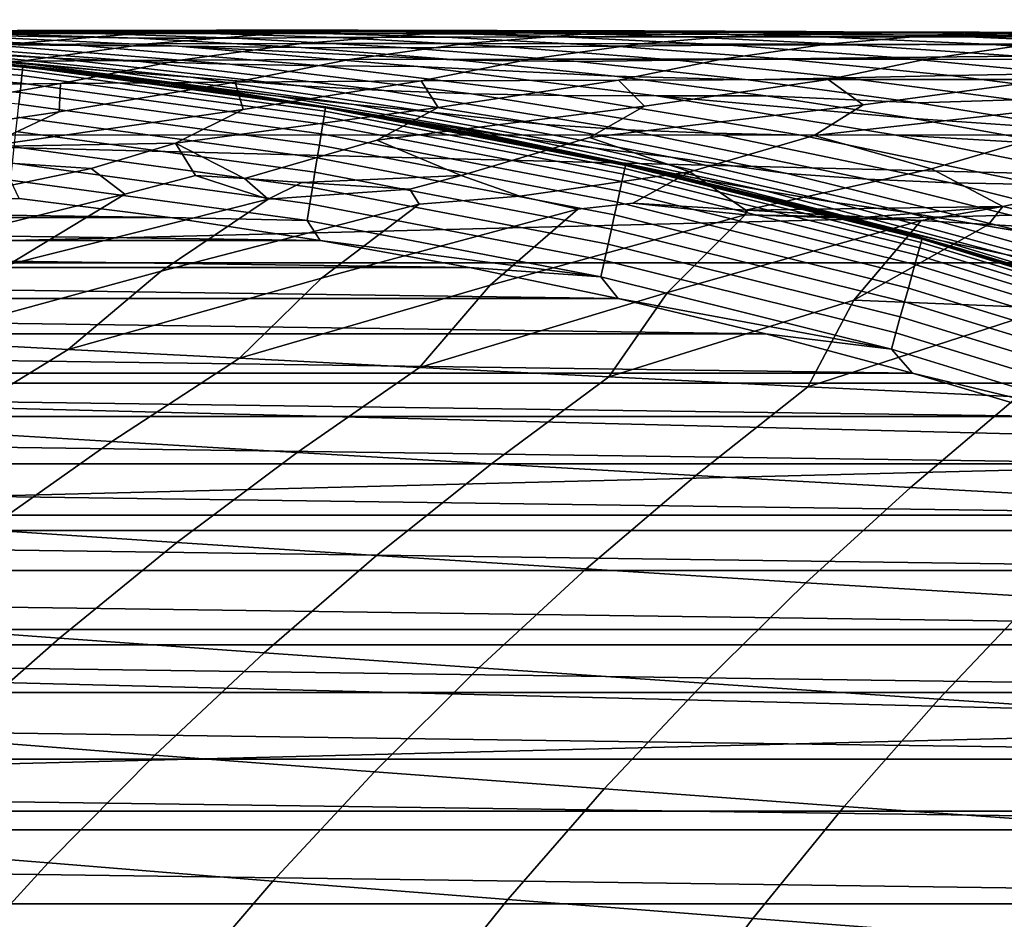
# Model space of a CAD drawing. Header units: metres. Extents: x -23 to 242, y -40 to 23.
# Tile 89 of 256: x 1.83 to 4.8, y 14.33 to 17.04. Entities that reach past the tile are written whole.
import ezdxf

# ---------------------------------------------------------------- set-up
doc = ezdxf.new("R2010")
doc.units = ezdxf.units.M
doc.layers.add('solid_10171013', color=7, linetype='CONTINUOUS')

msp = doc.modelspace()

# ---------------------------------------------------------------- linework, layer by layer
at = {"layer": 'solid_10171013'}
for points in [[(13.468713, 17.395201, 150), (-13.468695, 17.395216, 150), (-14.332395, 16.690769, 150)], [(14.332414, 16.690754, 150), (13.468713, 17.395201, 150), (-14.332395, 16.690769, 150)], [(-15.504307, 16.30541), (-14.658173, 17.070068), (15.504216, 16.305496)], [(-14.658173, 17.070068), (14.658078, 17.07015), (15.504216, 16.305496)], [(1.965182, 16.999174, 232.56427), (1.683585, 16.998087, 231.292801), (1.206221, 17.00231, 231.673431), (1.455072, 17.00382, 232.822998)], [(1.434736, 16.993622, 234.690826), (2.102642, 17.005997, 235.527588), (1.820882, 17.005327, 234.398361)], [(1.797898, 16.995199, 236.055984), (2.102642, 17.005997, 235.527588), (1.434736, 16.993622, 234.690826)], [(2.273015, 17.000225, 233.896271), (1.965182, 16.999174, 232.56427), (1.455072, 17.00382, 232.822998), (1.763014, 17.00514, 234.157654)], [(1.763014, 17.00514, 234.157654), (2.102642, 17.005997, 235.527588), (2.603662, 17.000883, 235.227966), (2.273015, 17.000225, 233.896271)], [(1.763014, 17.00514, 234.157654), (1.820882, 17.005327, 234.398361), (2.102642, 17.005997, 235.527588)], [(1.797898, 16.995199, 236.055984), (2.421232, 17.006323, 236.724228), (2.102642, 17.005997, 235.527588)], [(2.186053, 16.996128, 237.413773), (2.421232, 17.006323, 236.724228), (1.797898, 16.995199, 236.055984)], [(2.603662, 17.000883, 235.227966), (2.102642, 17.005997, 235.527588), (2.421232, 17.006323, 236.724228)], [(2.186053, 16.996128, 237.413773), (2.847969, 17.006159, 238.208023), (2.456398, 17.006332, 236.851425)], [(2.186053, 16.996128, 237.413773), (2.456398, 17.006332, 236.851425), (2.421232, 17.006323, 236.724228)], [(2.60146, 16.996416, 238.763016), (2.847969, 17.006159, 238.208023), (2.186053, 16.996128, 237.413773)], [(2.421232, 17.006323, 236.724228), (2.456398, 17.006332, 236.851425), (2.959122, 17.001137, 236.557022), (2.603662, 17.000883, 235.227966)], [(2.456398, 17.006332, 236.851425), (2.847969, 17.006159, 238.208023), (3.341784, 17.000975, 237.881729), (2.959122, 17.001137, 236.557022)], [(2.60146, 16.996416, 238.763016), (3.037082, 17.005901, 238.826675), (2.847969, 17.006159, 238.208023)], [(2.60146, 16.996416, 238.763016), (3.046365, 16.996063, 240.102493), (3.266659, 17.005457, 239.548416), (3.037082, 17.005901, 238.826675)], [(3.341784, 17.000975, 237.881729), (2.847969, 17.006159, 238.208023), (3.037082, 17.005901, 238.826675)], [(3.037082, 17.005901, 238.826675), (3.266659, 17.005457, 239.548416), (3.753885, 17.000389, 239.200851), (3.341784, 17.000975, 237.881729)], [(3.046365, 16.996063, 240.102493), (3.666386, 17.004379, 240.734589), (3.266659, 17.005457, 239.548416)], [(3.522876, 16.995075, 241.430481), (3.666386, 17.004379, 240.734589), (3.046365, 16.996063, 240.102493)], [(3.753885, 17.000389, 239.200851), (3.266659, 17.005457, 239.548416), (3.666386, 17.004379, 240.734589)], [(3.522876, 16.995075, 241.430481), (3.711303, 17.004236, 240.862671), (3.666386, 17.004379, 240.734589)], [(3.522876, 16.995075, 241.430481), (3.953933, 17.003399, 241.537598), (3.711303, 17.004236, 240.862671)], [(3.522876, 16.995075, 241.430481), (4.032999, 16.99345, 242.744888), (4.198392, 17.002451, 242.190231), (3.953933, 17.003399, 241.537598)], [(3.666386, 17.004379, 240.734589), (3.711303, 17.004236, 240.862671), (4.197918, 16.999372, 240.512939), (3.753885, 17.000389, 239.200851)], [(4.197918, 16.999372, 240.512939), (3.711303, 17.004236, 240.862671), (3.953933, 17.003399, 241.537598)], [(3.953933, 17.003399, 241.537598), (4.198392, 17.002451, 242.190231), (4.676024, 16.997913, 241.816086), (4.197918, 16.999372, 240.512939)], [(0.856412, 17.000019, 229.98558), (1.683585, 16.998087, 231.292801), (2.185628, 16.982161, 231.084854), (1.581223, 16.992329, 229.719131)], [(0.884303, 16.983662, 222.127899), (1.186519, 16.97514, 223.591446), (1.930574, 16.922548, 223.428802), (1.615401, 16.939791, 221.995483)], [(0.889508, 16.976421, 217.613052), (1.121173, 16.965134, 219.083405), (1.866186, 16.902782, 219.003265), (1.643037, 16.921387, 217.559265)], [(1.837661, 16.897011, 150.598312), (0.92018, 16.97172, 150.598312), (0.920361, 16.975067, 150.649994), (1.838023, 16.900345, 150.649994)], [(0.920361, 16.975067, 150.649994), (1.500989, 16.933607, 214.649994), (1.958649, 16.886791, 214.649994), (1.838023, 16.900345, 150.649994)], [(0.99605, 16.993639, 226.739059), (1.283402, 16.992626, 228.229401), (2.011619, 16.95997, 227.985886), (1.729244, 16.963488, 226.522598)], [(1.186519, 16.97514, 223.591446), (1.454215, 16.968744, 225.058319), (2.191705, 16.912092, 224.869049), (1.930574, 16.922548, 223.428802)], [(1.283402, 16.992626, 228.229401), (1.581223, 16.992329, 229.719131), (2.305189, 16.958427, 229.448318), (2.011619, 16.95997, 227.985886)], [(2.186053, 16.996128, 237.413773), (1.797898, 16.995199, 236.055984), (1.376607, 16.96113, 236.172211), (1.782531, 16.963625, 237.534058)], [(1.581223, 16.992329, 229.719131), (2.185628, 16.982161, 231.084854), (2.676121, 16.954803, 230.881683), (2.305189, 16.958427, 229.448318)], [(2.48089, 16.982653, 232.331512), (2.185628, 16.982161, 231.084854), (1.683585, 16.998087, 231.292801), (1.965182, 16.999174, 232.56427)], [(2.60146, 16.996416, 238.763016), (2.186053, 16.996128, 237.413773), (1.782531, 16.963625, 237.534058), (2.215432, 16.965326, 238.887482)], [(2.785125, 16.984198, 233.644836), (2.48089, 16.982653, 232.331512), (1.965182, 16.999174, 232.56427), (2.273015, 17.000225, 233.896271)], [(2.996122, 16.953741, 232.098999), (2.676121, 16.954803, 230.881683), (2.185628, 16.982161, 231.084854), (2.48089, 16.982653, 232.331512)], [(3.046365, 16.996063, 240.102493), (2.60146, 16.996416, 238.763016), (2.215432, 16.965326, 238.887482), (2.677564, 16.966251, 240.231216)], [(2.273015, 17.000225, 233.896271), (2.603662, 17.000883, 235.227966), (3.111845, 16.985418, 234.957779), (2.785125, 16.984198, 233.644836)], [(3.296725, 16.956448, 233.393677), (2.996122, 16.953741, 232.098999), (2.48089, 16.982653, 232.331512), (2.785125, 16.984198, 233.644836)], [(2.603662, 17.000883, 235.227966), (2.959122, 17.001137, 236.557022), (3.462967, 16.986303, 236.268005), (3.111845, 16.985418, 234.957779)], [(3.522876, 16.995075, 241.430481), (3.046365, 16.996063, 240.102493), (2.677564, 16.966251, 240.231216), (3.171046, 16.966412, 241.563461)], [(2.785125, 16.984198, 233.644836), (3.111845, 16.985418, 234.957779), (3.619497, 16.958878, 234.687866), (3.296725, 16.956448, 233.393677)], [(2.959122, 17.001137, 236.557022), (3.341784, 17.000975, 237.881729), (3.840816, 16.986835, 237.573898), (3.462967, 16.986303, 236.268005)], [(3.111845, 16.985418, 234.957779), (3.462967, 16.986303, 236.268005), (3.966276, 16.96101, 235.979294), (3.619497, 16.958878, 234.687866)], [(4.032999, 16.99345, 242.744888), (3.522876, 16.995075, 241.430481), (3.171046, 16.966412, 241.563461), (3.697901, 16.965816, 242.882141)], [(3.341784, 17.000975, 237.881729), (3.753885, 17.000389, 239.200851), (4.247578, 16.987011, 238.874252), (3.840816, 16.986835, 237.573898)], [(3.462967, 16.986303, 236.268005), (3.840816, 16.986835, 237.573898), (4.339322, 16.962826, 237.266357), (3.966276, 16.96101, 235.979294)], [(4.578739, 16.99119, 244.04364), (4.032999, 16.99345, 242.744888), (3.697901, 16.965816, 242.882141), (4.260149, 16.964474, 244.185104)], [(3.753885, 17.000389, 239.200851), (4.197918, 16.999372, 240.512939), (4.685692, 16.986814, 240.167679), (4.247578, 16.987011, 238.874252)], [(3.840816, 16.986835, 237.573898), (4.247578, 16.987011, 238.874252), (4.740768, 16.964315, 238.547928), (4.339322, 16.962826, 237.266357)], [(4.032999, 16.99345, 242.744888), (4.310331, 17.001984, 242.480408), (4.198392, 17.002451, 242.190231)], [(4.032999, 16.99345, 242.744888), (4.720345, 17.00012, 243.500122), (4.310331, 17.001984, 242.480408)], [(4.578739, 16.99119, 244.04364), (4.720345, 17.00012, 243.500122), (4.032999, 16.99345, 242.744888)], [(4.197918, 16.999372, 240.512939), (4.676024, 16.997913, 241.816086), (5.157276, 16.986235, 241.452332), (4.685692, 16.986814, 240.167679)], [(4.676024, 16.997913, 241.816086), (4.198392, 17.002451, 242.190231), (4.310331, 17.001984, 242.480408)], [(4.247578, 16.987011, 238.874252), (4.685692, 16.986814, 240.167679), (5.172998, 16.965456, 239.822662), (4.740768, 16.964315, 238.547928)], [(5.1621, 16.988293, 245.324646), (4.578739, 16.99119, 244.04364), (4.260149, 16.964474, 244.185104), (4.859808, 16.962393, 245.470245)], [(4.310331, 17.001984, 242.480408), (4.720345, 17.00012, 243.500122), (5.190487, 16.996006, 243.10788), (4.676024, 16.997913, 241.816086)], [(4.578739, 16.99119, 244.04364), (4.967544, 16.99889, 244.084305), (4.720345, 17.00012, 243.500122)], [(4.578739, 16.99119, 244.04364), (5.1621, 16.988293, 245.324646), (5.28212, 16.997223, 244.797119), (4.967544, 16.99889, 244.084305)], [(4.676024, 16.997913, 241.816086), (5.190487, 16.996006, 243.10788), (5.664602, 16.985254, 242.725876), (5.157276, 16.986235, 241.452332)], [(4.685692, 16.986814, 240.167679), (5.157276, 16.986235, 241.452332), (5.638109, 16.966234, 241.088791), (5.172998, 16.965456, 239.822662)], [(5.190487, 16.996006, 243.10788), (4.720345, 17.00012, 243.500122), (4.967544, 16.99889, 244.084305)], [(1.832249, 16.847252, 150.450317), (0.91747, 16.92174, 150.450317), (0.918722, 16.944824, 150.497314), (1.834749, 16.870235, 150.497314)], [(1.834749, 16.870235, 150.497314), (0.918722, 16.944824, 150.497314), (0.91963, 16.96158, 150.546921), (1.836563, 16.886917, 150.546921)], [(1.836563, 16.886917, 150.546921), (0.91963, 16.96158, 150.546921), (0.92018, 16.97172, 150.598312), (1.837661, 16.897011, 150.598312)], [(1.121173, 16.965134, 219.083405), (1.365409, 16.952507, 220.543365), (2.102087, 16.883522, 220.437195), (1.866186, 16.902782, 219.003265)], [(1.365409, 16.952507, 220.543365), (1.615401, 16.939791, 221.995483), (2.344253, 16.865244, 221.863495), (2.102087, 16.883522, 220.437195)], [(2.215432, 16.965326, 238.887482), (1.782531, 16.963625, 237.534058), (1.38239, 16.90914, 237.658844), (1.832684, 16.913027, 239.016052)], [(1.454215, 16.968744, 225.058319), (1.729244, 16.963488, 226.522598), (2.460897, 16.904064, 226.30658), (2.191705, 16.912092, 224.869049)], [(1.729244, 16.963488, 226.522598), (2.011619, 16.95997, 227.985886), (2.738264, 16.899153, 227.742905), (2.460897, 16.904064, 226.30658)], [(2.677564, 16.966251, 240.231216), (2.215432, 16.965326, 238.887482), (1.832684, 16.913027, 239.016052), (2.311948, 16.915979, 240.363647)], [(2.011619, 16.95997, 227.985886), (2.305189, 16.958427, 229.448318), (3.027626, 16.897539, 229.178055), (2.738264, 16.899153, 227.742905)], [(2.305189, 16.958427, 229.448318), (2.676121, 16.954803, 230.881683), (3.154024, 16.916569, 230.683731)], [(2.305189, 16.958427, 229.448318), (3.154024, 16.916569, 230.683731), (3.620239, 16.867886, 230.490616), (3.027626, 16.897539, 229.178055)], [(3.171046, 16.966412, 241.563461), (2.677564, 16.966251, 240.231216), (2.311948, 16.915979, 240.363647), (2.822309, 16.918015, 241.699829)], [(3.510545, 16.911959, 231.866867), (3.154024, 16.916569, 230.683731), (2.676121, 16.954803, 230.881683), (2.996122, 16.953741, 232.098999)], [(3.697901, 16.965816, 242.882141), (3.171046, 16.966412, 241.563461), (2.822309, 16.918015, 241.699829), (3.365807, 16.919151, 243.022415)], [(3.807527, 16.916378, 233.142899), (3.510545, 16.911959, 231.866867), (2.996122, 16.953741, 232.098999), (3.296725, 16.956448, 233.393677)], [(3.296725, 16.956448, 233.393677), (3.619497, 16.958878, 234.687866), (4.126373, 16.920547, 234.41835), (3.807527, 16.916378, 233.142899)], [(4.260149, 16.964474, 244.185104), (3.697901, 16.965816, 242.882141), (3.365807, 16.919151, 243.022415), (3.944473, 16.919411, 244.329285)], [(3.619497, 16.958878, 234.687866), (3.966276, 16.96101, 235.979294), (4.468845, 16.924437, 235.690948), (4.126373, 16.920547, 234.41835)], [(4.859808, 16.962393, 245.470245), (4.260149, 16.964474, 244.185104), (3.944473, 16.919411, 244.329285), (4.560342, 16.91881, 245.618256)], [(3.966276, 16.96101, 235.979294), (4.339322, 16.962826, 237.266357), (4.837135, 16.928017, 236.959167), (4.468845, 16.924437, 235.690948)], [(4.339322, 16.962826, 237.266357), (4.740768, 16.964315, 238.547928), (5.233325, 16.93128, 238.221924), (4.837135, 16.928017, 236.959167)], [(5.498894, 16.959587, 246.735428), (4.859808, 16.962393, 245.470245), (4.560342, 16.91881, 245.618256), (5.215443, 16.91737, 246.887177)], [(4.740768, 16.964315, 238.547928), (5.172998, 16.965456, 239.822662), (5.659741, 16.934189, 239.477936), (5.233325, 16.93128, 238.221924)], [(1.829107, 16.818361, 150.406738), (0.915897, 16.892721, 150.406738), (0.91747, 16.92174, 150.450317), (1.832249, 16.847252, 150.450317)], [(1.453821, 16.936794, 216.103043), (2.212444, 16.854837, 216.076141), (1.958649, 16.886791, 214.649994), (1.500989, 16.933607, 214.649994)], [(1.453821, 16.936794, 216.103043), (1.643037, 16.921387, 217.559265), (2.393563, 16.833214, 217.505676), (2.212444, 16.854837, 216.076141)], [(1.832684, 16.913027, 239.016052), (1.454428, 16.839855, 239.148651), (1.950683, 16.845566, 240.499741), (2.311948, 16.915979, 240.363647)], [(1.615401, 16.939791, 221.995483), (1.930574, 16.922548, 223.428802), (2.671983, 16.838457, 223.266724), (2.344253, 16.865244, 221.863495)], [(1.643037, 16.921387, 217.559265), (1.866186, 16.902782, 219.003265), (2.607977, 16.808102, 218.923462), (2.393563, 16.833214, 217.505676)], [(1.930574, 16.922548, 223.428802), (2.191705, 16.912092, 224.869049), (2.926448, 16.824848, 224.680466), (2.671983, 16.838457, 223.266724)], [(2.311948, 16.915979, 240.363647), (1.950683, 16.845566, 240.499741), (2.47779, 16.850191, 241.839447), (2.822309, 16.918015, 241.699829)], [(2.822309, 16.918015, 241.699829), (2.47779, 16.850191, 241.839447), (3.037797, 16.853756, 243.165604), (3.365807, 16.919151, 243.022415)], [(3.365807, 16.919151, 243.022415), (3.037797, 16.853756, 243.165604), (3.632752, 16.856291, 244.476013), (3.944473, 16.919411, 244.329285)], [(4.023823, 16.856819, 231.635239), (3.620239, 16.867886, 230.490616), (3.154024, 16.916569, 230.683731), (3.510545, 16.911959, 231.866867)], [(4.31724, 16.863392, 232.892654), (4.023823, 16.856819, 231.635239), (3.510545, 16.911959, 231.866867), (3.807527, 16.916378, 233.142899)], [(3.944473, 16.919411, 244.329285), (3.632752, 16.856291, 244.476013), (4.264702, 16.857821, 245.768494), (4.560342, 16.91881, 245.618256)], [(3.807527, 16.916378, 233.142899), (4.126373, 16.920547, 234.41835), (4.632226, 16.869719, 234.149323), (4.31724, 16.863392, 232.892654)], [(4.126373, 16.920547, 234.41835), (4.468845, 16.924437, 235.690948), (4.970467, 16.875767, 235.403076), (4.632226, 16.869719, 234.149323)], [(4.560342, 16.91881, 245.618256), (4.264702, 16.857821, 245.768494), (4.935691, 16.858374, 247.040848), (5.215443, 16.91737, 246.887177)], [(4.468845, 16.924437, 235.690948), (4.837135, 16.928017, 236.959167), (5.334089, 16.881496, 236.652405), (4.970467, 16.875767, 235.403076)], [(1.825376, 16.78406, 150.36734), (0.914029, 16.858267, 150.36734), (0.915897, 16.892721, 150.406738), (1.829107, 16.818361, 150.406738)], [(1.38239, 16.90914, 237.658844), (0.986883, 16.833027, 237.788055), (1.454428, 16.839855, 239.148651), (1.832684, 16.913027, 239.016052)], [(2.745394, 16.746162, 150.497314), (1.834749, 16.870235, 150.497314), (1.836563, 16.886917, 150.546921), (2.748109, 16.76272, 150.546921)], [(2.748109, 16.76272, 150.546921), (1.836563, 16.886917, 150.546921), (1.837661, 16.897011, 150.598312), (2.749751, 16.772741, 150.598312)], [(2.749751, 16.772741, 150.598312), (1.837661, 16.897011, 150.598312), (1.838023, 16.900345, 150.649994), (2.750294, 16.776051, 150.649994)], [(1.838023, 16.900345, 150.649994), (2.414733, 16.827627, 214.649994), (2.868656, 16.756218, 214.649994), (2.750294, 16.776051, 150.649994)], [(1.838023, 16.900345, 150.649994), (1.958649, 16.886791, 214.649994), (2.414733, 16.827627, 214.649994)], [(1.866186, 16.902782, 219.003265), (2.102087, 16.883522, 220.437195), (2.835348, 16.783026, 220.331482), (2.607977, 16.808102, 218.923462)], [(2.212444, 16.854837, 216.076141), (2.414733, 16.827627, 214.649994), (1.958649, 16.886791, 214.649994)], [(2.191705, 16.912092, 224.869049), (2.460897, 16.904064, 226.30658), (3.18977, 16.814968, 226.091354), (2.926448, 16.824848, 224.680466)], [(2.460897, 16.904064, 226.30658), (2.738264, 16.899153, 227.742905), (3.462168, 16.809599, 227.500793), (3.18977, 16.814968, 226.091354)], [(2.738264, 16.899153, 227.742905), (3.027626, 16.897539, 229.178055), (3.747434, 16.808882, 228.908752), (3.462168, 16.809599, 227.500793)], [(3.027626, 16.897539, 229.178055), (3.620239, 16.867886, 230.490616), (4.076575, 16.808971, 230.30159), (3.747434, 16.808882, 228.908752)], [(2.741654, 16.723349, 150.450317), (1.832249, 16.847252, 150.450317), (1.834749, 16.870235, 150.497314), (2.745394, 16.746162, 150.497314)], [(2.102087, 16.883522, 220.437195), (2.344253, 16.865244, 221.863495), (3.069537, 16.759985, 221.732101), (2.835348, 16.783026, 220.331482)], [(2.212444, 16.854837, 216.076141), (2.966724, 16.739162, 216.049362), (2.868656, 16.756218, 214.649994), (2.414733, 16.827627, 214.649994)], [(2.212444, 16.854837, 216.076141), (2.393563, 16.833214, 217.505676), (3.139596, 16.71203, 217.452362), (2.966724, 16.739162, 216.049362)], [(2.344253, 16.865244, 221.863495), (2.671983, 16.838457, 223.266724), (3.409371, 16.722733, 223.105469), (3.069537, 16.759985, 221.732101)], [(3.632752, 16.856291, 244.476013), (3.088912, 16.773457, 244.12648), (2.904273, 16.675436, 244.529266), (3.710981, 16.778126, 245.406357)], [(3.632752, 16.856291, 244.476013), (3.037797, 16.853756, 243.165604), (3.088912, 16.773457, 244.12648)], [(4.264702, 16.857821, 245.768494), (3.710981, 16.778126, 245.406357), (3.545125, 16.68322, 245.801285), (4.369746, 16.781687, 246.667603)], [(4.535607, 16.787874, 231.404297), (4.076575, 16.808971, 230.30159), (3.620239, 16.867886, 230.490616), (4.023823, 16.856819, 231.635239)], [(4.264702, 16.857821, 245.768494), (3.632752, 16.856291, 244.476013), (3.710981, 16.778126, 245.406357)], [(4.825542, 16.796955, 232.643051), (4.535607, 16.787874, 231.404297), (4.023823, 16.856819, 231.635239), (4.31724, 16.863392, 232.892654)], [(4.935691, 16.858374, 247.040848), (4.369746, 16.781687, 246.667603), (4.222445, 16.689743, 247.054459), (5.066965, 16.784178, 247.908051)], [(4.935691, 16.858374, 247.040848), (4.264702, 16.857821, 245.768494), (4.369746, 16.781687, 246.667603)], [(4.31724, 16.863392, 232.892654), (4.632226, 16.869719, 234.149323), (5.136763, 16.805786, 233.880936), (4.825542, 16.796955, 232.643051)], [(4.632226, 16.869719, 234.149323), (4.970467, 16.875767, 235.403076), (5.470874, 16.814323, 235.115784), (5.136763, 16.805786, 233.880936)], [(1.950683, 16.845566, 240.499741), (1.423349, 16.752468, 240.196228), (1.181154, 16.647093, 240.623901), (1.947048, 16.760662, 241.519318)], [(1.950683, 16.845566, 240.499741), (1.454428, 16.839855, 239.148651), (1.423349, 16.752468, 240.196228)], [(2.47779, 16.850191, 241.839447), (1.947048, 16.760662, 241.519318), (1.724247, 16.655928, 241.937088), (2.501585, 16.767649, 242.830109)], [(2.736952, 16.69467, 150.406738), (1.829107, 16.818361, 150.406738), (1.832249, 16.847252, 150.450317), (2.741654, 16.723349, 150.450317)], [(2.47779, 16.850191, 241.839447), (1.950683, 16.845566, 240.499741), (1.947048, 16.760662, 241.519318)], [(3.037797, 16.853756, 243.165604), (2.501585, 16.767649, 242.830109), (2.297956, 16.666353, 243.240494), (3.088912, 16.773457, 244.12648)], [(2.393563, 16.833214, 217.505676), (2.607977, 16.808102, 218.923462), (3.345108, 16.681179, 218.844086), (3.139596, 16.71203, 217.452362)], [(3.037797, 16.853756, 243.165604), (2.47779, 16.850191, 241.839447), (2.501585, 16.767649, 242.830109)], [(2.671983, 16.838457, 223.266724), (2.926448, 16.824848, 224.680466), (3.657138, 16.70676, 224.492874), (3.409371, 16.722733, 223.105469)], [(2.926448, 16.824848, 224.680466), (3.18977, 16.814968, 226.091354), (3.914623, 16.695805, 225.877258), (3.657138, 16.70676, 224.492874)], [(2.73137, 16.66062, 150.36734), (1.825376, 16.78406, 150.36734), (1.829107, 16.818361, 150.406738), (2.736952, 16.69467, 150.406738)], [(2.607977, 16.808102, 218.923462), (2.835348, 16.783026, 220.331482), (3.56381, 16.651049, 220.22641), (3.345108, 16.681179, 218.844086)], [(3.18977, 16.814968, 226.091354), (3.462168, 16.809599, 227.500793), (4.182161, 16.690737, 227.259918), (3.914623, 16.695805, 225.877258)], [(3.462168, 16.809599, 227.500793), (3.747434, 16.808882, 228.908752), (4.463515, 16.691677, 228.640793), (4.182161, 16.690737, 227.259918)], [(3.747434, 16.808882, 228.908752), (4.076575, 16.808971, 230.30159), (4.522134, 16.740314, 230.117035)], [(3.747434, 16.808882, 228.908752), (4.522134, 16.740314, 230.117035), (4.957796, 16.662161, 229.936584), (4.463515, 16.691677, 228.640793)], [(5.045523, 16.704706, 231.174179), (4.522134, 16.740314, 230.117035), (4.076575, 16.808971, 230.30159), (4.535607, 16.787874, 231.404297)], [(5.332076, 16.716616, 232.394302), (5.045523, 16.704706, 231.174179), (4.535607, 16.787874, 231.404297), (4.825542, 16.796955, 232.643051)], [(2.501585, 16.767649, 242.830109), (1.724247, 16.655928, 241.937088), (2.297956, 16.666353, 243.240494)], [(2.725003, 16.62178, 150.332779), (1.821121, 16.744932, 150.332779), (1.825376, 16.78406, 150.36734), (2.73137, 16.66062, 150.36734)], [(3.088912, 16.773457, 244.12648), (2.297956, 16.666353, 243.240494), (2.505888, 16.559301, 244.478561), (2.904273, 16.675436, 244.529266)], [(3.651594, 16.589357, 150.546921), (2.748109, 16.76272, 150.546921), (2.749751, 16.772741, 150.598312), (3.653776, 16.599274, 150.598312)], [(3.653776, 16.599274, 150.598312), (2.749751, 16.772741, 150.598312), (2.750294, 16.776051, 150.649994), (3.654497, 16.602549, 150.649994)], [(2.750294, 16.776051, 150.649994), (3.319633, 16.672733, 214.649994), (3.767484, 16.577276, 214.649994), (3.654497, 16.602549, 150.649994)], [(2.750294, 16.776051, 150.649994), (2.868656, 16.756218, 214.649994), (3.319633, 16.672733, 214.649994)], [(2.835348, 16.783026, 220.331482), (3.069537, 16.759985, 221.732101), (3.789931, 16.623974, 221.601517), (3.56381, 16.651049, 220.22641)], [(3.710981, 16.778126, 245.406357), (2.904273, 16.675436, 244.529266), (3.158379, 16.569118, 245.757584), (3.545125, 16.68322, 245.801285)], [(4.369746, 16.781687, 246.667603), (3.545125, 16.68322, 245.801285), (3.848067, 16.579685, 247.021942), (4.222445, 16.689743, 247.054459)], [(5.066965, 16.784178, 247.908051), (4.222445, 16.689743, 247.054459), (4.57578, 16.588837, 248.26532), (4.937788, 16.695059, 248.286545)], [(1.947048, 16.760662, 241.519318), (1.181154, 16.647093, 240.623901), (1.431626, 16.630369, 241.432678), (1.724247, 16.655928, 241.937088)], [(2.71796, 16.578819, 150.303665), (1.816414, 16.701653, 150.303665), (1.821121, 16.744932, 150.332779), (2.725003, 16.62178, 150.332779)], [(3.643017, 16.550392, 150.450317), (2.741654, 16.723349, 150.450317), (2.745394, 16.746162, 150.497314), (3.647986, 16.572969, 150.497314)], [(3.647986, 16.572969, 150.497314), (2.745394, 16.746162, 150.497314), (2.748109, 16.76272, 150.546921), (3.651594, 16.589357, 150.546921)], [(2.966724, 16.739162, 216.049362), (3.319633, 16.672733, 214.649994), (2.868656, 16.756218, 214.649994)], [(2.966724, 16.739162, 216.049362), (3.715125, 16.589922, 216.022766), (3.767484, 16.577276, 214.649994), (3.319633, 16.672733, 214.649994)], [(2.966724, 16.739162, 216.049362), (3.139596, 16.71203, 217.452362), (3.879647, 16.557959, 217.399414), (3.715125, 16.589922, 216.022766)], [(3.069537, 16.759985, 221.732101), (3.409371, 16.722733, 223.105469), (4.141369, 16.575233, 222.945297), (3.789931, 16.623974, 221.601517)], [(5.553197, 16.606905, 230.945068), (4.957796, 16.662161, 229.936584), (4.522134, 16.740314, 230.117035), (5.045523, 16.704706, 231.174179)], [(3.636769, 16.522011, 150.406738), (2.736952, 16.69467, 150.406738), (2.741654, 16.723349, 150.450317), (3.643017, 16.550392, 150.450317)], [(3.139596, 16.71203, 217.452362), (3.345108, 16.681179, 218.844086), (4.076143, 16.522097, 218.765274), (3.879647, 16.557959, 217.399414)], [(3.409371, 16.722733, 223.105469), (3.657138, 16.70676, 224.492874), (4.38247, 16.557575, 224.306534), (4.141369, 16.575233, 222.945297)], [(3.657138, 16.70676, 224.492874), (3.914623, 16.695805, 225.877258), (4.63422, 16.546173, 225.664597), (4.38247, 16.557575, 224.306534)], [(14.332414, 16.690754, 150), (-14.332395, 16.690769, 150), (-15.159729, 15.943104, 150)], [(15.159747, 15.943087, 150), (14.332414, 16.690754, 150), (-15.159729, 15.943104, 150)], [(2.710361, 16.532473, 150.280487), (1.811336, 16.654963, 150.280487), (1.816414, 16.701653, 150.303665), (2.71796, 16.578819, 150.303665)], [(3.629352, 16.488312, 150.36734), (2.73137, 16.66062, 150.36734), (2.736952, 16.69467, 150.406738), (3.636769, 16.522011, 150.406738)], [(3.545125, 16.68322, 245.801285), (3.158379, 16.569118, 245.757584), (3.335708, 16.506227, 246.465363), (3.848067, 16.579685, 247.021942)], [(3.345108, 16.681179, 218.844086), (3.56381, 16.651049, 220.22641), (4.286095, 16.487621, 220.122116), (4.076143, 16.522097, 218.765274)], [(4.222445, 16.689743, 247.054459), (3.848067, 16.579685, 247.021942), (4.015909, 16.46454, 247.91188), (4.57578, 16.588837, 248.26532)], [(3.914623, 16.695805, 225.877258), (4.182161, 16.690737, 227.259918), (4.897071, 16.541996, 227.02066), (4.63422, 16.546173, 225.664597)], [(4.182161, 16.690737, 227.259918), (4.463515, 16.691677, 228.640793), (5.174767, 16.545145, 228.374573), (4.897071, 16.541996, 227.02066)], [(5.174767, 16.545145, 228.374573), (4.463515, 16.691677, 228.640793), (4.957796, 16.662161, 229.936584), (5.385255, 16.574492, 229.759521)], [(4.937788, 16.695059, 248.286545), (4.57578, 16.588837, 248.26532), (4.791078, 16.475243, 249.158524), (5.341723, 16.596668, 249.484833)], [(2.297956, 16.666353, 243.240494), (1.724247, 16.655928, 241.937088), (1.735532, 16.610163, 242.358627), (2.043887, 16.589663, 243.243835)], [(2.702338, 16.483534, 150.263641), (1.805974, 16.605661, 150.263641), (1.811336, 16.654963, 150.280487), (2.710361, 16.532473, 150.280487)], [(2.297956, 16.666353, 243.240494), (2.043887, 16.589663, 243.243835), (2.144762, 16.51211, 243.992233), (2.357958, 16.568945, 244.094467)], [(2.297956, 16.666353, 243.240494), (2.357958, 16.568945, 244.094467), (2.505888, 16.559301, 244.478561)], [(2.904273, 16.675436, 244.529266), (2.505888, 16.559301, 244.478561), (2.678772, 16.548096, 244.915192), (3.158379, 16.569118, 245.757584)], [(3.620891, 16.449875, 150.332779), (2.725003, 16.62178, 150.332779), (2.73137, 16.66062, 150.36734), (3.629352, 16.488312, 150.36734)], [(3.56381, 16.651049, 220.22641), (3.789931, 16.623974, 221.601517), (4.504112, 16.457174, 221.471939), (4.286095, 16.487621, 220.122116)], [(3.611533, 16.407358, 150.303665), (2.71796, 16.578819, 150.303665), (2.725003, 16.62178, 150.332779), (3.620891, 16.449875, 150.332779)], [(3.789931, 16.623974, 221.601517), (4.141369, 16.575233, 222.945297), (4.866605, 16.395828, 222.786453), (4.504112, 16.457174, 221.471939)], [(2.043887, 16.589663, 243.243835), (1.734701, 16.525846, 242.973831), (1.35965, 16.319622, 243.47197), (2.144762, 16.51211, 243.992233)], [(2.043887, 16.589663, 243.243835), (1.735532, 16.610163, 242.358627), (1.734701, 16.525846, 242.973831)], [(2.694028, 16.432842, 150.253418), (1.800421, 16.554594, 150.253418), (1.805974, 16.605661, 150.263641), (2.702338, 16.483534, 150.263641)], [(4.539879, 16.351166, 150.497314), (3.647986, 16.572969, 150.497314), (3.651594, 16.589357, 150.546921), (4.544368, 16.367334, 150.546921)], [(4.544368, 16.367334, 150.546921), (3.651594, 16.589357, 150.546921), (3.653776, 16.599274, 150.598312), (4.547084, 16.377117, 150.598312)], [(4.547084, 16.377117, 150.598312), (3.653776, 16.599274, 150.598312), (3.654497, 16.602549, 150.649994), (4.547982, 16.38035, 150.649994)], [(3.654497, 16.602549, 150.649994), (4.212156, 16.469904, 214.649994), (4.653272, 16.350752, 214.649994), (4.547982, 16.38035, 150.649994)], [(3.654497, 16.602549, 150.649994), (3.767484, 16.577276, 214.649994), (4.212156, 16.469904, 214.649994)], [(3.715125, 16.589922, 216.022766), (4.456112, 16.407272, 215.996368), (4.212156, 16.469904, 214.649994), (3.767484, 16.577276, 214.649994)], [(3.715125, 16.589922, 216.022766), (3.879647, 16.557959, 217.399414), (4.612227, 16.371124, 217.346893), (4.456112, 16.407272, 215.996368)], [(4.57578, 16.588837, 248.26532), (4.015909, 16.46454, 247.91188), (4.022356, 16.464151, 247.924911), (4.791078, 16.475243, 249.158524)], [(5.341723, 16.596668, 249.484833), (4.791078, 16.475243, 249.158524), (5.12581, 16.399023, 250.000534), (5.604341, 16.486359, 250.379196)], [(2.357958, 16.568945, 244.094467), (2.144762, 16.51211, 243.992233), (1.7955, 16.300489, 244.512466), (2.576903, 16.497694, 245.002258)], [(2.505888, 16.559301, 244.478561), (2.357958, 16.568945, 244.094467), (2.576903, 16.497694, 245.002258)], [(2.678772, 16.548096, 244.915192), (2.505888, 16.559301, 244.478561), (2.576903, 16.497694, 245.002258)], [(3.158379, 16.569118, 245.757584), (2.678772, 16.548096, 244.915192), (3.003785, 16.527214, 245.702713)], [(3.601436, 16.36149, 150.280487), (2.710361, 16.532473, 150.280487), (2.71796, 16.578819, 150.303665), (3.611533, 16.407358, 150.303665)], [(3.158379, 16.569118, 245.757584), (3.003785, 16.527214, 245.702713), (3.031797, 16.48259, 246.002823), (3.335708, 16.506227, 246.465363)], [(3.848067, 16.579685, 247.021942), (3.335708, 16.506227, 246.465363), (3.510422, 16.466785, 246.993286), (3.675706, 16.485186, 247.206619)], [(4.533694, 16.32889, 150.450317), (3.643017, 16.550392, 150.450317), (3.647986, 16.572969, 150.497314), (4.539879, 16.351166, 150.497314)], [(3.848067, 16.579685, 247.021942), (3.675706, 16.485186, 247.206619), (4.015909, 16.46454, 247.91188)], [(3.879647, 16.557959, 217.399414), (4.076143, 16.522097, 218.765274), (4.799647, 16.33094, 218.687149), (4.612227, 16.371124, 217.346893)], [(4.141369, 16.575233, 222.945297), (4.38247, 16.557575, 224.306534), (5.101137, 16.377039, 224.121765), (4.866605, 16.395828, 222.786453)], [(1.800421, 16.554594, 150.253418), (2.694028, 16.432842, 150.253418), (2.281121, 16.442511, 150.25), (1.826935, 16.499161, 150.25)], [(3.003785, 16.527214, 245.702713), (2.678772, 16.548096, 244.915192), (2.576903, 16.497694, 245.002258)], [(3.590775, 16.313057, 150.263641), (2.702338, 16.483534, 150.263641), (2.710361, 16.532473, 150.280487), (3.601436, 16.36149, 150.280487)], [(4.525919, 16.300888, 150.406738), (3.636769, 16.522011, 150.406738), (3.643017, 16.550392, 150.450317), (4.533694, 16.32889, 150.450317)], [(4.38247, 16.557575, 224.306534), (4.63422, 16.546173, 225.664597), (5.347319, 16.365675, 225.453735), (5.101137, 16.377039, 224.121765)], [(4.63422, 16.546173, 225.664597), (4.897071, 16.541996, 227.02066), (5.60573, 16.362803, 226.783386), (5.347319, 16.365675, 225.453735)], [(-2.281121, 16.442511, 150.25), (-1.826935, 16.499161, 150.25), (2.281121, 16.442511, 150.25)], [(-1.826935, 16.499161, 150.25), (1.826935, 16.499161, 150.25), (2.281121, 16.442511, 150.25)], [(2.144762, 16.51211, 243.992233), (1.35965, 16.319622, 243.47197), (1.017493, 16.095427, 244.020218), (1.7955, 16.300489, 244.512466)], [(3.003785, 16.527214, 245.702713), (2.576903, 16.497694, 245.002258), (2.2546, 16.280561, 245.543411), (3.031797, 16.48259, 246.002823)], [(3.335708, 16.506227, 246.465363), (3.031797, 16.48259, 246.002823), (2.737585, 16.259827, 246.563675), (3.510422, 16.466785, 246.993286)], [(4.516688, 16.267641, 150.36734), (3.629352, 16.488312, 150.36734), (3.636769, 16.522011, 150.406738), (4.525919, 16.300888, 150.406738)], [(4.076143, 16.522097, 218.765274), (4.286095, 16.487621, 220.122116), (5.00082, 16.292776, 220.018753), (4.799647, 16.33094, 218.687149)], [(2.576903, 16.497694, 245.002258), (1.7955, 16.300489, 244.512466), (1.483411, 16.07061, 245.087006), (2.2546, 16.280561, 245.543411)], [(3.031797, 16.48259, 246.002823), (2.2546, 16.280561, 245.543411), (1.974017, 16.044857, 246.142807), (2.737585, 16.259827, 246.563675)], [(3.579733, 16.262892, 150.253418), (2.694028, 16.432842, 150.253418), (2.702338, 16.483534, 150.263641), (3.590775, 16.313057, 150.263641)], [(3.675706, 16.485186, 247.206619), (3.510422, 16.466785, 246.993286), (3.245545, 16.238272, 247.572784), (4.014205, 16.450266, 247.973709)], [(4.506159, 16.229719, 150.332779), (3.620891, 16.449875, 150.332779), (3.629352, 16.488312, 150.36734), (4.516688, 16.267641, 150.36734)], [(4.015909, 16.46454, 247.91188), (3.675706, 16.485186, 247.206619), (4.014205, 16.450266, 247.973709)], [(4.791078, 16.475243, 249.158524), (4.022356, 16.464151, 247.924911), (4.379252, 16.442804, 248.62915)], [(4.456112, 16.407272, 215.996368), (4.653272, 16.350752, 214.649994), (4.212156, 16.469904, 214.649994)], [(4.286095, 16.487621, 220.122116), (4.504112, 16.457174, 221.471939), (5.210757, 16.259548, 221.343567), (5.00082, 16.292776, 220.018753)], [(4.791078, 16.475243, 249.158524), (4.379252, 16.442804, 248.62915), (4.545269, 16.432957, 248.945526)], [(4.791078, 16.475243, 249.158524), (4.545269, 16.432957, 248.945526), (4.747243, 16.421062, 249.32135)], [(4.791078, 16.475243, 249.158524), (4.747243, 16.421062, 249.32135), (5.12581, 16.399023, 250.000534)], [(-2.733621, 16.373371, 150.25), (-2.281121, 16.442511, 150.25), (2.733621, 16.373371, 150.25)], [(-2.281121, 16.442511, 150.25), (2.281121, 16.442511, 150.25), (2.733621, 16.373371, 150.25)], [(2.694028, 16.432842, 150.253418), (2.733621, 16.373371, 150.25), (2.281121, 16.442511, 150.25)], [(3.510422, 16.466785, 246.993286), (2.737585, 16.259827, 246.563675), (2.489956, 16.018154, 247.186447), (3.245545, 16.238272, 247.572784)], [(4.014205, 16.450266, 247.973709), (3.245545, 16.238272, 247.572784), (3.0325, 15.990487, 248.217743), (3.779955, 16.215881, 248.570877)], [(4.494513, 16.187771, 150.303665), (3.611533, 16.407358, 150.303665), (3.620891, 16.449875, 150.332779), (4.506159, 16.229719, 150.332779)], [(4.545269, 16.432957, 248.945526), (4.014205, 16.450266, 247.973709), (3.779955, 16.215881, 248.570877)], [(4.022356, 16.464151, 247.924911), (4.015909, 16.46454, 247.91188), (4.014205, 16.450266, 247.973709)], [(4.022356, 16.464151, 247.924911), (4.014205, 16.450266, 247.973709), (4.379252, 16.442804, 248.62915)], [(4.379252, 16.442804, 248.62915), (4.014205, 16.450266, 247.973709), (4.545269, 16.432957, 248.945526)], [(4.504112, 16.457174, 221.471939), (4.866605, 16.395828, 222.786453), (5.583706, 16.184381, 222.629211), (5.210757, 16.259548, 221.343567)], [(3.579733, 16.262892, 150.253418), (2.733621, 16.373371, 150.25), (2.694028, 16.432842, 150.253418)], [(4.545269, 16.432957, 248.945526), (3.779955, 16.215881, 248.570877), (3.603177, 15.961839, 249.236832), (4.342302, 16.192636, 249.55809)], [(4.747243, 16.421062, 249.32135), (4.545269, 16.432957, 248.945526), (4.342302, 16.192636, 249.55809)], [(5.12581, 16.399023, 250.000534), (4.747243, 16.421062, 249.32135), (4.342302, 16.192636, 249.55809), (4.934048, 16.168526, 250.534546)], [(4.481948, 16.142517, 150.280487), (3.601436, 16.36149, 150.280487), (3.611533, 16.407358, 150.303665), (4.494513, 16.187771, 150.303665)], [(4.456112, 16.407272, 215.996368), (5.188151, 16.191362, 215.970215), (5.090709, 16.219885, 214.649994), (4.653272, 16.350752, 214.649994)], [(4.456112, 16.407272, 215.996368), (4.612227, 16.371124, 217.346893), (5.335847, 16.151651, 217.294891), (5.188151, 16.191362, 215.970215)], [(5.427055, 16.106926, 150.598312), (4.547084, 16.377117, 150.598312), (4.547982, 16.38035, 150.649994), (5.428126, 16.110104, 150.649994)], [(4.547982, 16.38035, 150.649994), (5.090709, 16.219885, 214.649994), (5.52452, 16.077303, 214.649994), (5.428126, 16.110104, 150.649994)], [(4.547982, 16.38035, 150.649994), (4.653272, 16.350752, 214.649994), (5.090709, 16.219885, 214.649994)], [(-3.183788, 16.291817, 150.25), (-2.733621, 16.373371, 150.25), (3.183787, 16.291817, 150.25)], [(-2.733621, 16.373371, 150.25), (2.733621, 16.373371, 150.25), (3.183787, 16.291817, 150.25)], [(3.579733, 16.262892, 150.253418), (3.183787, 16.291817, 150.25), (2.733621, 16.373371, 150.25)], [(4.46868, 16.094732, 150.263641), (3.590775, 16.313057, 150.263641), (3.601436, 16.36149, 150.280487), (4.481948, 16.142517, 150.280487)], [(5.411073, 16.059492, 150.450317), (4.533694, 16.32889, 150.450317), (4.539879, 16.351166, 150.497314), (5.418455, 16.081402, 150.497314)], [(5.418455, 16.081402, 150.497314), (4.539879, 16.351166, 150.497314), (4.544368, 16.367334, 150.546921), (5.423813, 16.097303, 150.546921)], [(5.423813, 16.097303, 150.546921), (4.544368, 16.367334, 150.546921), (4.547084, 16.377117, 150.598312), (5.427055, 16.106926, 150.598312)], [(4.612227, 16.371124, 217.346893), (4.799647, 16.33094, 218.687149), (5.514183, 16.107796, 218.609833), (5.335847, 16.151651, 217.294891)], [(5.401794, 16.031954, 150.406738), (4.525919, 16.300888, 150.406738), (4.533694, 16.32889, 150.450317), (5.411073, 16.059492, 150.450317)], [(-16.310373, 15.499056), (-15.504307, 16.30541), (16.310287, 15.499146)], [(-15.504307, 16.30541), (15.504216, 16.305496), (16.310287, 15.499146)], [(-3.631848, 16.197823, 150.25), (-3.183788, 16.291817, 150.25), (3.631848, 16.197823, 150.25)], [(-3.183788, 16.291817, 150.25), (3.183787, 16.291817, 150.25), (3.631848, 16.197823, 150.25)], [(3.579733, 16.262892, 150.253418), (3.631848, 16.197823, 150.25), (3.183787, 16.291817, 150.25)], [(4.454938, 16.045237, 150.253418), (3.579733, 16.262892, 150.253418), (3.590775, 16.313057, 150.263641), (4.46868, 16.094732, 150.263641)], [(5.390777, 15.999255, 150.36734), (4.516688, 16.267641, 150.36734), (4.525919, 16.300888, 150.406738), (5.401794, 16.031954, 150.406738)], [(2.2546, 16.280561, 245.543411), (1.483411, 16.07061, 245.087006), (1.974017, 16.044857, 246.142807)], [(4.454938, 16.045237, 150.253418), (3.631848, 16.197823, 150.25), (3.579733, 16.262892, 150.253418)], [(5.37821, 15.961958, 150.332779), (4.506159, 16.229719, 150.332779), (4.516688, 16.267641, 150.36734), (5.390777, 15.999255, 150.36734)], [(2.737585, 16.259827, 246.563675), (1.974017, 16.044857, 246.142807), (2.489956, 16.018154, 247.186447)], [(3.245545, 16.238272, 247.572784), (2.489956, 16.018154, 247.186447), (3.0325, 15.990487, 248.217743)], [(3.779955, 16.215881, 248.570877), (3.0325, 15.990487, 248.217743), (3.603177, 15.961839, 249.236832)], [(5.364309, 15.920702, 150.303665), (4.494513, 16.187771, 150.303665), (4.506159, 16.229719, 150.332779), (5.37821, 15.961958, 150.332779)], [(-4.076894, 16.091579, 150.25), (-3.631848, 16.197823, 150.25), (4.076894, 16.091579, 150.25)], [(-3.631848, 16.197823, 150.25), (3.631848, 16.197823, 150.25), (4.076894, 16.091579, 150.25)], [(4.342302, 16.192636, 249.55809), (3.603177, 15.961839, 249.236832), (4.203515, 15.932192, 250.243896)], [(4.454938, 16.045237, 150.253418), (4.076894, 16.091579, 150.25), (3.631848, 16.197823, 150.25)], [(4.934048, 16.168526, 250.534546), (4.342302, 16.192636, 249.55809), (4.203515, 15.932192, 250.243896)], [(5.349313, 15.876195, 150.280487), (4.481948, 16.142517, 150.280487), (4.494513, 16.187771, 150.303665), (5.364309, 15.920702, 150.303665)], [(4.934048, 16.168526, 250.534546), (4.203515, 15.932192, 250.243896), (4.834885, 15.901541, 251.238998)], [(5.333478, 15.829199, 150.263641), (4.46868, 16.094732, 150.263641), (4.481948, 16.142517, 150.280487), (5.349313, 15.876195, 150.280487)], [(-4.518961, 15.973062, 150.25), (-4.076894, 16.091579, 150.25), (4.51896, 15.973062, 150.25)], [(-4.076894, 16.091579, 150.25), (4.076894, 16.091579, 150.25), (4.51896, 15.973062, 150.25)], [(4.454938, 16.045237, 150.253418), (4.51896, 15.973062, 150.25), (4.076894, 16.091579, 150.25)], [(5.317076, 15.78052, 150.253418), (4.454938, 16.045237, 150.253418), (4.46868, 16.094732, 150.263641), (5.333478, 15.829199, 150.263641)], [(1.068431, 15.829962, 245.406326), (1.574322, 15.799153, 246.466599), (1.974017, 16.044857, 246.142807), (1.483411, 16.07061, 245.087006)], [(1.574322, 15.799153, 246.466599), (2.105697, 15.767293, 247.513947), (2.489956, 16.018154, 247.186447), (1.974017, 16.044857, 246.142807)], [(5.317076, 15.78052, 150.253418), (4.51896, 15.973062, 150.25), (4.454938, 16.045237, 150.253418)], [(2.105697, 15.767293, 247.513947), (2.66376, 15.734364, 248.548157), (3.0325, 15.990487, 248.217743), (2.489956, 16.018154, 247.186447)], [(-4.957685, 15.842388, 150.25), (-4.518961, 15.973062, 150.25), (4.957685, 15.842388, 150.25)], [(-4.518961, 15.973062, 150.25), (4.51896, 15.973062, 150.25), (4.957685, 15.842388, 150.25)], [(2.66376, 15.734364, 248.548157), (3.249979, 15.700349, 249.569427), (3.603177, 15.961839, 249.236832), (3.0325, 15.990487, 248.217743)], [(5.317076, 15.78052, 150.253418), (4.957685, 15.842388, 150.25), (4.51896, 15.973062, 150.25)], [(15.159747, 15.943087, 150), (-15.159729, 15.943104, 150), (-15.947886, 15.15467, 150)], [(15.947903, 15.154652, 150), (15.159747, 15.943087, 150), (-15.947886, 15.15467, 150)], [(3.249979, 15.700349, 249.569427), (3.865828, 15.665232, 250.577911), (4.203515, 15.932192, 250.243896), (3.603177, 15.961839, 249.236832)], [(3.865828, 15.665232, 250.577911), (4.512619, 15.629008, 251.573685), (4.834885, 15.901541, 251.238998), (4.203515, 15.932192, 250.243896)], [(4.512619, 15.629008, 251.573685), (5.190436, 15.591772, 252.556), (5.497395, 15.869967, 252.221329), (4.834885, 15.901541, 251.238998)], [(-5.392366, 15.699753, 150.25), (-4.957685, 15.842388, 150.25), (5.392366, 15.699753, 150.25)], [(-4.957685, 15.842388, 150.25), (4.957685, 15.842388, 150.25), (5.392366, 15.699753, 150.25)], [(2.105697, 15.767293, 247.513947), (1.574322, 15.799153, 246.466599), (1.18162, 15.537547, 246.784988), (1.72843, 15.500701, 247.835693)], [(2.66376, 15.734364, 248.548157), (2.105697, 15.767293, 247.513947), (1.72843, 15.500701, 247.835693), (2.302004, 15.462687, 248.872482)], [(3.249979, 15.700349, 249.569427), (2.66376, 15.734364, 248.548157), (2.302004, 15.462687, 248.872482), (2.903754, 15.423486, 249.895538)], [(-5.823255, 15.545077, 150.25), (-5.392366, 15.699753, 150.25), (5.823255, 15.545077, 150.25)], [(-5.392366, 15.699753, 150.25), (5.392366, 15.699753, 150.25), (5.823255, 15.545077, 150.25)], [(3.865828, 15.665232, 250.577911), (3.249979, 15.700349, 249.569427), (2.903754, 15.423486, 249.895538), (3.535096, 15.383083, 250.905045)], [(4.512619, 15.629008, 251.573685), (3.865828, 15.665232, 250.577911), (3.535096, 15.383083, 250.905045), (4.19729, 15.341476, 251.901093)], [(5.190436, 15.591772, 252.556), (4.512619, 15.629008, 251.573685), (4.19729, 15.341476, 251.901093), (4.890388, 15.298774, 252.882935)], [(-6.249506, 15.378675, 150.25), (-5.823255, 15.545077, 150.25), (6.249506, 15.378675, 150.25)], [(-5.823255, 15.545077, 150.25), (5.823255, 15.545077, 150.25), (6.249506, 15.378675, 150.25)], [(-17.074446, 14.653085), (-16.310373, 15.499056), (17.074366, 14.653179)], [(-16.310373, 15.499056), (16.310287, 15.499146), (17.074366, 14.653179)], [(2.302004, 15.462687, 248.872482), (1.72843, 15.500701, 247.835693), (1.358857, 15.217927, 248.151016), (1.947912, 15.175058, 249.190033)], [(2.903754, 15.423486, 249.895538), (2.302004, 15.462687, 248.872482), (1.947912, 15.175058, 249.190033), (2.565154, 15.130914, 250.214523)], [(3.535096, 15.383083, 250.905045), (2.903754, 15.423486, 249.895538), (2.565154, 15.130914, 250.214523), (3.21194, 15.085478, 251.224686)], [(-6.671064, 15.200546, 150.25), (-6.249506, 15.378675, 150.25), (6.671064, 15.200546, 150.25)], [(-6.249506, 15.378675, 150.25), (6.249506, 15.378675, 150.25), (6.671064, 15.200546, 150.25)], [(4.19729, 15.341476, 251.901093), (3.535096, 15.383083, 250.905045), (3.21194, 15.085478, 251.224686), (3.889479, 15.03875, 252.220612)], [(4.890388, 15.298774, 252.882935), (4.19729, 15.341476, 251.901093), (3.889479, 15.03875, 252.220612), (4.59779, 14.990853, 253.201614)], [(5.61386, 15.255137, 253.849457), (4.890388, 15.298774, 252.882935), (4.59779, 14.990853, 253.201614), (5.336327, 14.94197, 254.16658)], [(-7.087683, 15.010818, 150.25), (-6.671064, 15.200546, 150.25), (7.087683, 15.010818, 150.25)], [(-6.671064, 15.200546, 150.25), (6.671064, 15.200546, 150.25), (7.087683, 15.010818, 150.25)], [(1.947912, 15.175058, 249.190033), (1.358857, 15.217927, 248.151016), (0.997684, 14.918516, 248.459229), (1.602168, 14.871082, 249.500137)], [(2.565154, 15.130914, 250.214523), (1.947912, 15.175058, 249.190033), (1.602168, 14.871082, 249.500137), (2.234834, 14.822297, 250.525726)], [(15.947903, 15.154652, 150), (-15.947886, 15.15467, 150), (-16.694983, 14.327498, 150)], [(-0.399854, 13.994287, 150), (16.694998, 14.327479, 150), (15.947903, 15.154652, 150), (-16.694983, 14.327498, 150)], [(3.21194, 15.085478, 251.224686), (2.565154, 15.130914, 250.214523), (2.234834, 14.822297, 250.525726), (2.896984, 14.772145, 251.536209)], [(3.889479, 15.03875, 252.220612), (3.21194, 15.085478, 251.224686), (2.896984, 14.772145, 251.536209), (3.589772, 14.720631, 252.531708)], [(4.59779, 14.990853, 253.201614), (3.889479, 15.03875, 252.220612), (3.589772, 14.720631, 252.531708), (4.313187, 14.667891, 253.511505)], [(-7.498634, 14.809806, 150.25), (-7.087683, 15.010818, 150.25), (7.498634, 14.809806, 150.25)], [(-7.087683, 15.010818, 150.25), (7.087683, 15.010818, 150.25), (7.498634, 14.809806, 150.25)], [(5.336327, 14.94197, 254.16658), (4.59779, 14.990853, 253.201614), (4.313187, 14.667891, 253.511505), (5.066662, 14.614123, 254.474609)], [(2.234834, 14.822297, 250.525726), (1.602168, 14.871082, 249.500137), (1.265452, 14.550362, 249.802109), (1.913449, 14.497297, 250.828506)], [(-7.904167, 14.597392, 150.25), (-7.498634, 14.809806, 150.25), (7.904167, 14.597392, 150.25)], [(-7.498634, 14.809806, 150.25), (7.498634, 14.809806, 150.25), (7.904167, 14.597392, 150.25)], [(2.896984, 14.772145, 251.536209), (2.234834, 14.822297, 250.525726), (1.913449, 14.497297, 250.828506), (2.590848, 14.442815, 251.83902)], [(3.589772, 14.720631, 252.531708), (2.896984, 14.772145, 251.536209), (2.590848, 14.442815, 251.83902), (3.298751, 14.386922, 252.833771)], [(4.313187, 14.667891, 253.511505), (3.589772, 14.720631, 252.531708), (3.298751, 14.386922, 252.833771), (4.037117, 14.329764, 253.812119)], [(5.066662, 14.614123, 254.474609), (4.313187, 14.667891, 253.511505), (4.037117, 14.329764, 253.812119), (4.80536, 14.271562, 254.773071)], [(-17.074446, 14.653085), (17.794987, 13.769098), (18.469526, 12.85012), (-17.795063, 13.769)], [(-17.074446, 14.653085), (17.074366, 14.653179), (17.794987, 13.769098)], [(-8.303534, 14.373981, 150.25), (-7.904167, 14.597392, 150.25), (8.303534, 14.373981, 150.25)], [(-7.904167, 14.597392, 150.25), (7.904167, 14.597392, 150.25), (8.303534, 14.373981, 150.25)], [(1.913449, 14.497297, 250.828506), (1.265452, 14.550362, 249.802109), (0.938415, 14.212575, 250.095322), (1.601619, 14.155653, 251.122238)], [(2.590848, 14.442815, 251.83902), (1.913449, 14.497297, 250.828506), (1.601619, 14.155653, 251.122238), (2.294122, 14.097286, 252.132523)], [(3.298751, 14.386922, 252.833771), (2.590848, 14.442815, 251.83902), (2.294122, 14.097286, 252.132523), (3.016971, 14.037487, 253.126297)], [(-8.696584, 14.13963, 150.25), (-8.303534, 14.373981, 150.25), (8.696584, 14.139631, 150.25)], [(-8.303534, 14.373981, 150.25), (8.303534, 14.373981, 150.25), (8.696584, 14.139631, 150.25)], [(4.037117, 14.329764, 253.812119), (3.298751, 14.386922, 252.833771), (3.016971, 14.037487, 253.126297), (3.770094, 13.976414, 254.102966)], [(4.80536, 14.271562, 254.773071), (4.037117, 14.329764, 253.812119), (3.770094, 13.976414, 254.102966), (4.552887, 13.914296, 255.061569)]]:
    msp.add_3dface(points, dxfattribs=at)

doc.saveas('drawing.dxf')
